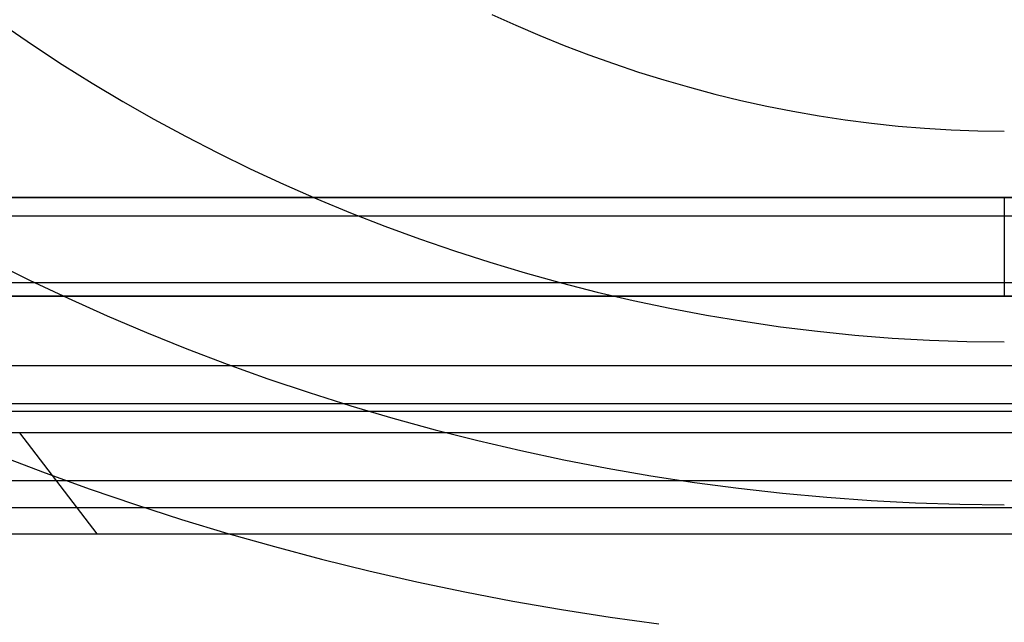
# Model space of a CAD drawing. Extents: x 35624 to 36541, y 4015 to 4839.
# Tile 68 of 150: x 35933 to 36083, y 4566 to 4658. Entities that reach past the tile are written whole.
import ezdxf

# ---------------------------------------------------------------- set-up
doc = ezdxf.new("R2010")
doc.units = 0
for name, color, linetype in [('FUSTO_INTERNO', 200, 'CONTINUOUS'), ('IGES_LEVEL_1', 4, 'CONTINUOUS'), ('IGES_LEVEL_3', 87, 'CONTINUOUS')]:
    doc.layers.add(name, color=color, linetype=linetype)

msp = doc.modelspace()

# ---------------------------------------------------------------- linework, layer by layer
at = {"layer": 'FUSTO_INTERNO'}
for p, q in [((35859.58, 4630.74, -193.15), (36305.38, 4630.74, -193.15)), ((35859.58, 4630.74, -193.15), (36305.38, 4630.74, -193.15)), ((35859.58, 4630.74, -168.15), (36305.38, 4630.74, -168.15)), ((36305.38, 4630.74, -180.65), (35859.58, 4630.74, -180.65)), ((36082.54, 4630.74, -193.15), (36082.54, 4615.74, -193.15)), ((36082.54, 4630.74, -168.15), (36082.54, 4615.74, -168.15)), ((36305.38, 4617.74, -160.15), (35859.58, 4617.74, -160.15)), ((36305.38, 4617.74, -185.15), (35859.58, 4617.74, -185.15)), ((35859.58, 4615.74, -193.15), (36305.38, 4615.74, -193.15)), ((36305.38, 4615.74, -168.15), (35859.58, 4615.74, -168.15)), ((35859.58, 4615.74, -180.65), (36305.38, 4615.74, -180.65)), ((36305.38, 4615.74, -193.15), (35859.58, 4615.74, -193.15))]:
    msp.add_line(p, q, dxfattribs=at)
at = {"layer": 'IGES_LEVEL_1'}
for p, q in [((36004.67, 4658.58, -88.68), (36008.29, 4656.93, -87.73)), ((35930.47, 4656.95, -96.98), (35934.87, 4653.92, -95.08)), ((36008.29, 4656.93, -87.73), (36011.95, 4655.36, -86.82)), ((36011.95, 4655.36, -86.82), (36015.65, 4653.86, -85.95)), ((35934.87, 4653.92, -95.08), (35939.35, 4650.97, -93.22)), ((36015.65, 4653.86, -85.95), (36019.39, 4652.43, -85.13)), ((36019.39, 4652.43, -85.13), (36023.17, 4651.08, -84.35)), ((35939.35, 4650.97, -93.22), (35943.92, 4648.11, -91.42)), ((36023.17, 4651.08, -84.35), (36026.97, 4649.8, -83.61)), ((36026.97, 4649.8, -83.61), (36030.81, 4648.61, -82.92)), ((35943.92, 4648.11, -91.42), (35948.58, 4645.33, -89.67)), ((36030.81, 4648.61, -82.92), (36034.68, 4647.49, -82.28)), ((36034.68, 4647.49, -82.28), (36038.57, 4646.45, -81.68)), ((36038.57, 4646.45, -81.68), (36042.49, 4645.5, -81.13)), ((35948.58, 4645.33, -89.67), (35953.31, 4642.63, -87.98)), ((36042.49, 4645.5, -81.13), (36046.43, 4644.63, -80.63)), ((36046.43, 4644.63, -80.63), (36050.4, 4643.85, -80.18)), ((36050.4, 4643.85, -80.18), (36054.38, 4643.15, -79.78)), ((35953.31, 4642.63, -87.98), (35958.12, 4640.03, -86.34)), ((36054.38, 4643.15, -79.78), (36058.37, 4642.55, -79.42)), ((36058.37, 4642.55, -79.42), (36062.38, 4642.03, -79.13)), ((36062.38, 4642.03, -79.13), (36066.4, 4641.6, -78.88)), ((36066.4, 4641.6, -78.88), (36070.43, 4641.27, -78.69)), ((36070.43, 4641.27, -78.69), (36074.46, 4641.02, -78.55)), ((36074.46, 4641.02, -78.55), (36078.5, 4640.88, -78.46)), ((36078.5, 4640.88, -78.46), (36082.54, 4640.83, -78.43)), ((35958.12, 4640.03, -86.34), (35963, 4637.51, -84.76)), ((35963, 4637.51, -84.76), (35967.95, 4635.09, -83.24)), ((35967.95, 4635.09, -83.24), (35972.98, 4632.76, -81.77)), ((35972.98, 4632.76, -81.77), (35978.06, 4630.53, -80.37)), ((35978.06, 4630.53, -80.37), (35983.2, 4628.4, -79.03)), ((35983.2, 4628.4, -79.03), (35988.41, 4626.36, -77.75)), ((35988.41, 4626.36, -77.75), (35993.66, 4624.43, -76.53)), ((35993.66, 4624.43, -76.53), (35998.97, 4622.6, -75.38)), ((35998.97, 4622.6, -75.38), (36004.33, 4620.88, -74.3)), ((35928.61, 4621.02, -84.6), (35934.39, 4618.16, -82.61)), ((36004.33, 4620.88, -74.3), (36009.73, 4619.26, -73.28)), ((35934.39, 4618.16, -82.61), (35940.25, 4615.4, -80.68)), ((36009.73, 4619.26, -73.28), (36015.17, 4617.75, -72.33)), ((36015.17, 4617.75, -72.33), (36020.65, 4616.35, -71.45)), ((36020.65, 4616.35, -71.45), (36026.16, 4615.06, -70.64)), ((35940.25, 4615.4, -80.68), (35946.18, 4612.74, -78.82)), ((36026.16, 4615.06, -70.64), (36031.71, 4613.89, -69.9)), ((36031.71, 4613.89, -69.9), (36037.29, 4612.84, -69.24)), ((35946.18, 4612.74, -78.82), (35952.2, 4610.18, -77.04)), ((36037.29, 4612.84, -69.24), (36042.89, 4611.9, -68.65)), ((36042.89, 4611.9, -68.65), (36048.51, 4611.08, -68.13)), ((36048.51, 4611.08, -68.13), (36054.15, 4610.38, -67.7)), ((36054.15, 4610.38, -67.7), (36059.81, 4609.8, -67.33)), ((35952.2, 4610.18, -77.04), (35958.28, 4607.74, -75.34)), ((36059.81, 4609.8, -67.33), (36065.48, 4609.35, -67.05)), ((36065.48, 4609.35, -67.05), (36071.16, 4609.03, -66.85)), ((36071.16, 4609.03, -66.85), (36076.85, 4608.83, -66.72)), ((35958.28, 4607.74, -75.34), (35964.43, 4605.4, -73.71)), ((36076.85, 4608.83, -66.72), (36082.54, 4608.77, -66.68)), ((35883.65, 4605.19, -319.73), (36285.06, 4605.19, -319.73)), ((35964.43, 4605.4, -73.71), (35970.64, 4603.18, -72.16)), ((35970.64, 4603.18, -72.16), (35976.91, 4601.07, -70.68)), ((35976.91, 4601.07, -70.68), (35983.24, 4599.07, -69.29)), ((36294.59, 4599.33, -319.73), (35870.5, 4599.33, -319.73)), ((36294.59, 4599.33, -319.73), (35870.5, 4599.33, -319.73)), ((35983.24, 4599.07, -69.29), (35989.62, 4597.18, -67.97)), ((35883.65, 4598.25, -317.1), (36285.06, 4598.25, -317.1)), ((35989.62, 4597.18, -67.97), (35996.05, 4595.42, -66.74)), ((35996.05, 4595.42, -66.74), (36002.53, 4593.78, -65.6)), ((36285.06, 4594.96, -310.6), (35883.65, 4594.96, -310.6)), ((35944.69, 4579.61, -139.73), (35932.95, 4594.96, -310.6)), ((36002.53, 4593.78, -65.6), (36009.05, 4592.25, -64.53)), ((35929.99, 4591.46, -75.38), (35936.76, 4588.87, -73.36)), ((36009.05, 4592.25, -64.53), (36015.6, 4590.85, -63.56)), ((36015.6, 4590.85, -63.56), (36022.2, 4589.58, -62.67)), ((36022.2, 4589.58, -62.67), (36028.82, 4588.43, -61.87)), ((35936.76, 4588.87, -73.36), (35943.61, 4586.4, -71.42)), ((36028.82, 4588.43, -61.87), (36035.48, 4587.41, -61.15)), ((35890.42, 4587.7, -229.73), (36281.94, 4587.7, -229.73)), ((36035.48, 4587.41, -61.15), (36042.15, 4586.52, -60.53)), ((36042.15, 4586.52, -60.53), (36048.85, 4585.76, -60.01)), ((35943.61, 4586.4, -71.42), (35950.52, 4584.04, -69.57)), ((36048.85, 4585.76, -60.01), (36055.57, 4585.14, -59.57)), ((36055.57, 4585.14, -59.57), (36062.3, 4584.65, -59.23)), ((35870.5, 4583.58, -139.73), (36294.59, 4583.58, -139.73)), ((35870.5, 4583.58, -139.73), (36294.59, 4583.58, -139.73)), ((35950.52, 4584.04, -69.57), (35957.5, 4581.79, -67.81)), ((36062.3, 4584.65, -59.23), (36069.04, 4584.3, -58.98)), ((36069.04, 4584.3, -58.98), (36075.79, 4584.09, -58.84)), ((36075.79, 4584.09, -58.84), (36082.54, 4584.01, -58.79)), ((35957.5, 4581.79, -67.81), (35964.54, 4579.66, -66.15)), ((35887.95, 4579.61, -139.73), (36286.81, 4579.61, -139.73)), ((35964.54, 4579.66, -66.15), (35971.64, 4577.64, -64.57)), ((35971.64, 4577.64, -64.57), (35978.79, 4575.74, -63.08)), ((35978.79, 4575.74, -63.08), (35985.99, 4573.96, -61.69)), ((35985.99, 4573.96, -61.69), (35993.24, 4572.31, -60.4)), ((35993.24, 4572.31, -60.4), (36000.53, 4570.78, -59.2)), ((36000.53, 4570.78, -59.2), (36007.86, 4569.37, -58.09)), ((36007.86, 4569.37, -58.09), (36015.23, 4568.09, -57.09)), ((36015.23, 4568.09, -57.09), (36022.63, 4566.94, -56.19)), ((36022.63, 4566.94, -56.19), (36030.05, 4565.91, -55.39))]:
    msp.add_line(p, q, dxfattribs=at)
at = {"layer": 'IGES_LEVEL_3'}
msp.add_line((36342.56, 4627.9, 77.98), (35822.52, 4627.9, 77.98), dxfattribs=at)

doc.saveas('drawing.dxf')
